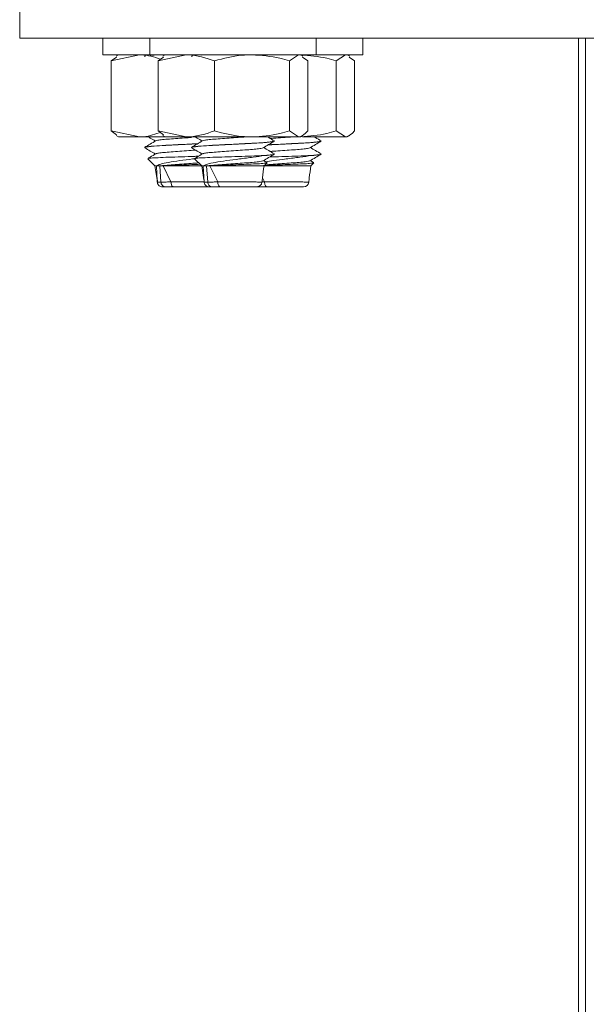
# Model space of a CAD drawing. Header units: millimetres. Extents: x -480 to 1549, y -2911 to -293.
# Tile 53 of 106: x -270 to -215, y -471 to -376. Entities that reach past the tile are written whole.
import ezdxf

# ---------------------------------------------------------------- set-up
doc = ezdxf.new("R2010")
doc.units = ezdxf.units.MM

msp = doc.modelspace()

# ---------------------------------------------------------------- linework, layer by layer
at = {"color": 7, "linetype": 'Continuous', "lineweight": 15}
for p, q in [((-269.951, -378.098), (-269.951, -368.098)), ((-269.951, -378.098), (-119.951, -378.098)), ((-261.951, -378.098), (-261.951, -379.698)), ((-257.451, -378.098), (-257.451, -379.698)), ((-241.451, -379.698), (-241.451, -378.098)), ((-236.951, -379.698), (-236.951, -378.098)), ((-216.223, -578.098), (-216.223, -378.098)), ((-215.528, -578.098), (-215.528, -378.098)), ((-257.451, -379.698), (-261.951, -379.698)), ((-261.149, -380.279), (-258.43, -379.698)), ((-260.636, -379.916), (-261.149, -380.279)), ((-261.149, -380.279), (-261.149, -387.017)), ((-260.451, -379.698), (-260.685, -379.833)), ((-257.843, -379.791), (-257.94, -379.848)), ((-241.451, -379.698), (-257.451, -379.698)), ((-256.649, -380.279), (-253.93, -379.698)), ((-256.136, -379.916), (-256.649, -380.279)), ((-256.649, -380.279), (-256.649, -387.017)), ((-255.951, -379.698), (-256.185, -379.833)), ((-253.343, -379.791), (-253.44, -379.848)), ((-252.139, -379.698), (-252.445, -379.72)), ((-251.211, -380.279), (-251.211, -387.017)), ((-244.012, -380.279), (-243.132, -379.698)), ((-244.012, -380.279), (-244.012, -387.017)), ((-242.717, -379.833), (-242.951, -379.698)), ((-242.765, -379.916), (-242.252, -380.279)), ((-242.252, -380.279), (-242.252, -387.017)), ((-236.951, -379.698), (-241.451, -379.698)), ((-239.512, -380.279), (-238.632, -379.698)), ((-239.512, -380.279), (-239.512, -387.017)), ((-238.217, -379.833), (-238.451, -379.698)), ((-238.265, -379.916), (-237.752, -380.279)), ((-237.752, -380.279), (-237.752, -387.017)), ((-261.149, -387.017), (-258.43, -387.598)), ((-260.636, -387.38), (-261.149, -387.017)), ((-256.649, -387.017), (-253.93, -387.598)), ((-256.136, -387.38), (-256.649, -387.017)), ((-244.012, -387.017), (-243.132, -387.598)), ((-239.512, -387.017), (-238.632, -387.598)), ((-260.685, -387.463), (-260.451, -387.598)), ((-258.43, -387.598), (-260.451, -387.598)), ((-255.951, -387.598), (-258.43, -387.598)), ((-256.185, -387.463), (-255.951, -387.598)), ((-253.93, -387.598), (-255.951, -387.598)), ((-247.611, -387.598), (-253.93, -387.598)), ((-243.132, -387.598), (-247.611, -387.598)), ((-245.451, -387.997), (-245.451, -387.987)), ((-242.951, -387.598), (-243.132, -387.598)), ((-242.951, -387.598), (-242.717, -387.463)), ((-238.632, -387.598), (-242.76, -387.598)), ((-240.951, -387.997), (-240.951, -387.987)), ((-238.451, -387.598), (-238.632, -387.598)), ((-238.451, -387.598), (-238.217, -387.463)), ((-257.951, -388.612), (-257.951, -388.623)), ((-253.451, -388.612), (-253.451, -388.623)), ((-257.626, -389.712), (-256.951, -390.387)), ((-253.126, -389.712), (-252.451, -390.387)), ((-246.535, -389.387), (-246.403, -389.387)), ((-246.184, -390.053), (-246.504, -389.867)), ((-242.035, -389.387), (-241.903, -389.387)), ((-241.684, -390.053), (-242.004, -389.867)), ((-256.95, -390.387), (-256.738, -391.73)), ((-256.95, -390.387), (-256.81, -390.387)), ((-256.723, -391.915), (-256.81, -390.387)), ((-256.484, -390.387), (-256.369, -391.931)), ((-256.159, -390.387), (-255.408, -391.914)), ((-256.159, -390.387), (-252.451, -390.387)), ((-252.45, -390.387), (-252.238, -391.73)), ((-252.45, -390.387), (-252.31, -390.387)), ((-252.223, -391.915), (-252.31, -390.387)), ((-251.984, -390.387), (-251.869, -391.931)), ((-251.659, -390.387), (-250.908, -391.914)), ((-251.659, -390.387), (-246.451, -390.387)), ((-246.451, -390.387), (-246.163, -390.099)), ((-246.451, -390.387), (-241.951, -390.387)), ((-241.951, -390.387), (-241.663, -390.099)), ((-256.746, -391.512), (-256.7, -391.944)), ((-256.369, -391.931), (-256.369, -391.931)), ((-252.246, -391.512), (-252.2, -391.944)), ((-251.869, -391.931), (-251.869, -391.931)), ((-246.602, -391.52), (-246.408, -391.914)), ((-251.65, -392.387), (-251.65, -392.387))]:
    msp.add_line(p, q, dxfattribs=at)
at = {"color": 8, "linetype": 'Continuous', "lineweight": 15, "flags": 128}
msp.add_lwpolyline([(-246.65, -391.923), (-246.408, -391.914), (-246.408, -391.914), (-246.408, -391.914)], dxfattribs=at)
at = {"color": 7, "linetype": 'Continuous', "lineweight": 15}
for centre, start, end in [((-247.15, -391.887), 269.9753, 352.47669), ((-242.65, -391.887), 269.97566, 352.47634)]:
    msp.add_arc(centre, 0.5, start, end, dxfattribs=at)
for points, knots in [([(-258.43, -379.698), (-258.366, -379.698), (-257.687, -379.703), (-257.022, -379.92), (-256.42, -380.116)], [0, 0, 0, 0, 0.095022, 1, 1, 1, 1]), ([(-256.639, -379.698), (-256.812, -379.709), (-257.141, -379.731), (-257.328, -379.751), (-257.417, -379.761)], [0, 0, 0, 0, 0.526488, 1, 1, 1, 1]), ([(-253.93, -379.698), (-253.866, -379.699), (-252.947, -379.707), (-252.047, -380.003), (-251.211, -380.279)], [0, 0, 0, 0, 0.070216, 1, 1, 1, 1]), ([(-247.611, -379.698), (-247.939, -379.707), (-249.157, -379.739), (-250.343, -380.05), (-251.211, -380.279)], [0, 0, 0, 0, 0.2686335, 1, 1, 1, 1]), ([(-244.012, -380.279), (-244.314, -380.191), (-245.487, -379.851), (-246.706, -379.763), (-247.611, -379.698)], [0, 0, 0, 0, 0.2575493, 1, 1, 1, 1]), ([(-239.512, -380.279), (-239.814, -380.191), (-240.921, -379.868), (-242.071, -379.784), (-242.907, -379.723)], [0, 0, 0, 0, 0.272969, 1, 1, 1, 1]), ([(-258.43, -387.598), (-258.366, -387.598), (-257.728, -387.594), (-257.104, -387.39), (-256.543, -387.208)], [0, 0, 0, 0, 0.10121, 1, 1, 1, 1]), ([(-253.93, -387.598), (-253.866, -387.597), (-252.947, -387.589), (-252.047, -387.293), (-251.211, -387.017)], [0, 0, 0, 0, 0.070217, 1, 1, 1, 1]), ([(-247.611, -387.598), (-247.939, -387.589), (-249.157, -387.557), (-250.343, -387.245), (-251.211, -387.017)], [0, 0, 0, 0, 0.2686338, 1, 1, 1, 1]), ([(-244.012, -387.017), (-244.314, -387.105), (-245.487, -387.445), (-246.706, -387.533), (-247.611, -387.598)], [0, 0, 0, 0, 0.257549, 1, 1, 1, 1]), ([(-243.132, -387.598), (-243.111, -387.597), (-242.814, -387.589), (-242.523, -387.293), (-242.252, -387.017)], [0, 0, 0, 0, 0.07022, 1, 1, 1, 1]), ([(-239.512, -387.017), (-239.814, -387.105), (-240.921, -387.428), (-242.071, -387.512), (-242.907, -387.573)], [0, 0, 0, 0, 0.272969, 1, 1, 1, 1]), ([(-238.632, -387.598), (-238.611, -387.597), (-238.314, -387.589), (-238.023, -387.293), (-237.752, -387.017)], [0, 0, 0, 0, 0.070213, 1, 1, 1, 1]), ([(-256.861, -387.971), (-257.041, -388.076), (-257.401, -388.285), (-257.76, -388.494), (-257.94, -388.598)], [0, 0, 0, 0, 0.499694, 1, 1, 1, 1]), ([(-257.576, -387.598), (-257.514, -387.634), (-257.287, -387.765), (-257.061, -387.897), (-256.897, -387.992)], [0, 0, 0, 0, 0.274105, 1, 1, 1, 1]), ([(-256.856, -387.973), (-256.808, -387.953), (-256.711, -387.913), (-256.245, -387.857), (-255.583, -387.794), (-254.767, -387.734), (-254.013, -387.685), (-253.574, -387.653), (-253.42, -387.643)], [0, 0, 0, 0, 0.174249, 0.354654, 0.538899, 0.72183, 0.903084, 1, 1, 1, 1]), ([(-252.361, -387.971), (-252.541, -388.076), (-252.901, -388.285), (-253.26, -388.494), (-253.44, -388.598)], [0, 0, 0, 0, 0.4996937, 1, 1, 1, 1]), ([(-245.502, -387.987), (-245.486, -387.994), (-245.43, -388.017), (-245.613, -388.045), (-245.891, -388.082), (-246.333, -388.124), (-246.962, -388.168), (-247.575, -388.202), (-248.289, -388.241), (-249.273, -388.292), (-250.465, -388.349), (-251.566, -388.407), (-252.461, -388.467), (-253.107, -388.523), (-253.432, -388.571), (-253.416, -388.601), (-253.41, -388.612)], [0, 0, 0, 0, 0.030976, 0.108459, 0.145158, 0.207461, 0.307239, 0.350171, 0.378148, 0.494957, 0.584482, 0.662435, 0.777554, 0.854919, 0.948646, 1, 1, 1, 1]), ([(-253.398, -388.623), (-253.341, -388.592), (-253.219, -388.528), (-251.913, -388.437), (-250.22, -388.347), (-248.452, -388.26), (-246.812, -388.172), (-245.683, -388.088), (-245.619, -388.036), (-245.596, -388.018)], [0, 0, 0, 0, 0.148289, 0.314339, 0.455691, 0.598111, 0.738899, 0.906672, 1, 1, 1, 1]), ([(-253.076, -387.598), (-253.014, -387.634), (-252.787, -387.765), (-252.561, -387.897), (-252.397, -387.992)], [0, 0, 0, 0, 0.2741049, 1, 1, 1, 1]), ([(-252.356, -387.973), (-252.308, -387.953), (-252.211, -387.913), (-251.744, -387.857), (-251.084, -387.794), (-250.264, -387.734), (-249.381, -387.676), (-248.696, -387.628), (-248.37, -387.603), (-248.305, -387.598)], [0, 0, 0, 0, 0.153661, 0.31275, 0.475231, 0.636553, 0.796395, 0.959315, 1, 1, 1, 1]), ([(-246.551, -388.644), (-246.371, -388.54), (-246.012, -388.331), (-245.652, -388.122), (-245.472, -388.018)], [0, 0, 0, 0, 0.499695, 1, 1, 1, 1]), ([(-245.461, -387.973), (-245.641, -387.869), (-245.856, -387.744), (-246.072, -387.619), (-246.107, -387.598)], [0, 0, 0, 0, 0.835617, 1, 1, 1, 1]), ([(-246.075, -388.367), (-245.95, -388.361), (-245.305, -388.325), (-243.94, -388.26), (-242.316, -388.172), (-241.182, -388.088), (-241.119, -388.036), (-241.096, -388.018)], [0, 0, 0, 0, 0.059093, 0.305285, 0.548658, 0.838675, 1, 1, 1, 1]), ([(-241.002, -387.987), (-240.986, -387.994), (-240.93, -388.017), (-241.113, -388.045), (-241.391, -388.082), (-241.833, -388.124), (-242.462, -388.168), (-243.075, -388.202), (-243.789, -388.241), (-244.764, -388.292), (-245.672, -388.334), (-246.035, -388.354), (-246.053, -388.355)], [0, 0, 0, 0, 0.052588, 0.184117, 0.246413, 0.352178, 0.521557, 0.594433, 0.641925, 0.840214, 0.992188, 1, 1, 1, 1]), ([(-245.859, -387.742), (-245.823, -387.739), (-245.523, -387.717), (-244.875, -387.676), (-244.196, -387.628), (-243.87, -387.603), (-243.805, -387.598)], [0, 0, 0, 0, 0.056055, 0.471195, 0.894332, 1, 1, 1, 1]), ([(-242.051, -388.644), (-241.871, -388.54), (-241.512, -388.331), (-241.152, -388.122), (-240.972, -388.018)], [0, 0, 0, 0, 0.499695, 1, 1, 1, 1]), ([(-240.961, -387.973), (-241.141, -387.869), (-241.356, -387.744), (-241.572, -387.619), (-241.607, -387.598)], [0, 0, 0, 0, 0.83561, 1, 1, 1, 1]), ([(-257.93, -388.643), (-257.75, -388.747), (-257.405, -388.947), (-257.061, -389.147), (-256.897, -389.242)], [0, 0, 0, 0, 0.522699, 1, 1, 1, 1]), ([(-252.826, -388.242), (-253.177, -388.26), (-253.892, -388.298), (-254.967, -388.349), (-256.066, -388.407), (-256.961, -388.467), (-257.607, -388.523), (-257.932, -388.571), (-257.916, -388.601), (-257.91, -388.612)], [0, 0, 0, 0, 0.146113, 0.297475, 0.429271, 0.623907, 0.754709, 0.913175, 1, 1, 1, 1]), ([(-257.898, -388.623), (-257.841, -388.592), (-257.72, -388.528), (-256.407, -388.437), (-254.737, -388.347), (-253.446, -388.286), (-252.891, -388.255), (-252.845, -388.253)], [0, 0, 0, 0, 0.242753, 0.51458, 0.745974, 0.97912, 1, 1, 1, 1]), ([(-256.832, -389.222), (-256.813, -389.208), (-256.765, -389.174), (-256.389, -389.122), (-255.783, -389.062), (-254.997, -388.999), (-254.125, -388.943), (-253.443, -388.895), (-253.108, -388.87), (-253.045, -388.866)], [0, 0, 0, 0, 0.113861, 0.281722, 0.451481, 0.622165, 0.789429, 0.960525, 1, 1, 1, 1]), ([(-253.43, -388.643), (-253.25, -388.747), (-252.905, -388.947), (-252.561, -389.147), (-252.397, -389.242)], [0, 0, 0, 0, 0.5226987, 1, 1, 1, 1]), ([(-252.332, -389.222), (-252.313, -389.208), (-252.265, -389.174), (-251.889, -389.122), (-251.282, -389.062), (-250.498, -388.999), (-249.62, -388.942), (-248.728, -388.879), (-247.899, -388.82), (-247.217, -388.761), (-246.726, -388.699), (-246.61, -388.661), (-246.553, -388.643)], [0, 0, 0, 0, 0.069874, 0.172884, 0.277063, 0.381808, 0.484455, 0.589453, 0.693038, 0.796597, 0.9016, 1, 1, 1, 1]), ([(-245.461, -389.223), (-245.641, -389.119), (-245.989, -388.917), (-246.337, -388.715), (-246.504, -388.617)], [0, 0, 0, 0, 0.517429, 1, 1, 1, 1]), ([(-245.859, -388.992), (-245.616, -388.975), (-245.083, -388.939), (-244.227, -388.879), (-243.4, -388.82), (-242.717, -388.761), (-242.226, -388.699), (-242.11, -388.661), (-242.053, -388.643)], [0, 0, 0, 0, 0.1464719, 0.3203069, 0.4918008, 0.6632491, 0.8370952, 1, 1, 1, 1]), ([(-240.961, -389.223), (-241.141, -389.119), (-241.489, -388.917), (-241.837, -388.715), (-242.004, -388.617)], [0, 0, 0, 0, 0.51743, 1, 1, 1, 1]), ([(-257.626, -389.678), (-257.631, -389.676), (-257.675, -389.66), (-257.363, -389.629), (-256.683, -389.59), (-255.644, -389.545), (-254.411, -389.506), (-253.387, -389.472), (-252.871, -389.454), (-252.756, -389.45)], [0, 0, 0, 0, 0.021858, 0.203752, 0.385573, 0.570858, 0.757572, 0.945909, 1, 1, 1, 1]), ([(-256.861, -389.221), (-257.041, -389.326), (-257.298, -389.475), (-257.555, -389.624), (-257.632, -389.669)], [0, 0, 0, 0, 0.69995, 1, 1, 1, 1]), ([(-252.993, -389.671), (-253.104, -389.685), (-253.614, -389.75), (-254.577, -389.877), (-255.654, -390.034), (-256.485, -390.211), (-256.699, -390.327), (-256.81, -390.387)], [0, 0, 0, 0, 0.066835, 0.305806, 0.545302, 0.76491, 1, 1, 1, 1]), ([(-253.126, -389.678), (-253.131, -389.676), (-253.175, -389.66), (-252.863, -389.629), (-252.182, -389.59), (-251.145, -389.545), (-249.903, -389.505), (-248.586, -389.462), (-247.405, -389.423), (-246.802, -389.398), (-246.534, -389.387)], [0, 0, 0, 0, 0.016935, 0.157856, 0.298714, 0.442262, 0.586914, 0.732826, 0.881242, 1, 1, 1, 1]), ([(-252.361, -389.221), (-252.541, -389.326), (-252.798, -389.475), (-253.055, -389.624), (-253.132, -389.669)], [0, 0, 0, 0, 0.6999503, 1, 1, 1, 1]), ([(-246.403, -389.387), (-246.758, -389.439), (-247.474, -389.544), (-248.789, -389.707), (-250.072, -389.876), (-251.155, -390.034), (-251.985, -390.211), (-252.199, -390.327), (-252.31, -390.387)], [0, 0, 0, 0, 0.176974, 0.357359, 0.521931, 0.686863, 0.8381, 1, 1, 1, 1]), ([(-251.984, -390.387), (-251.816, -390.368), (-251.476, -390.329), (-250.721, -390.266), (-249.864, -390.208), (-248.966, -390.147), (-248.115, -390.085), (-247.378, -390.028), (-246.855, -389.964), (-246.581, -389.922), (-246.574, -389.898), (-246.572, -389.893)], [0, 0, 0, 0, 0.120693, 0.243988, 0.364552, 0.487222, 0.609777, 0.730415, 0.853731, 0.974747, 1, 1, 1, 1]), ([(-246.551, -389.894), (-246.371, -389.79), (-246.012, -389.581), (-245.652, -389.372), (-245.472, -389.268)], [0, 0, 0, 0, 0.499695, 1, 1, 1, 1]), ([(-245.468, -389.223), (-245.469, -389.241), (-245.471, -389.276), (-245.838, -389.33), (-246.291, -389.367), (-246.535, -389.387)], [0, 0, 0, 0, 0.335281, 0.642915, 1, 1, 1, 1]), ([(-246.403, -389.387), (-246.24, -389.374), (-245.749, -389.333), (-245.594, -389.294), (-245.49, -389.268)], [0, 0, 0, 0, 0.331712, 1, 1, 1, 1]), ([(-241.903, -389.387), (-242.258, -389.439), (-242.975, -389.544), (-244.284, -389.707), (-245.456, -389.858), (-246.052, -389.952), (-246.294, -389.989)], [0, 0, 0, 0, 0.2789662, 0.5633074, 0.8227202, 1, 1, 1, 1]), ([(-246.199, -390.266), (-245.924, -390.247), (-245.369, -390.208), (-244.465, -390.147), (-243.615, -390.085), (-242.878, -390.028), (-242.355, -389.964), (-242.081, -389.922), (-242.074, -389.898), (-242.072, -389.893)], [0, 0, 0, 0, 0.159474, 0.321735, 0.48384, 0.643414, 0.806529, 0.966597, 1, 1, 1, 1]), ([(-245.91, -389.522), (-245.741, -389.517), (-245.165, -389.497), (-244.082, -389.462), (-242.906, -389.423), (-242.302, -389.398), (-242.034, -389.387)], [0, 0, 0, 0, 0.128536, 0.436357, 0.749464, 1, 1, 1, 1]), ([(-242.051, -389.894), (-241.871, -389.79), (-241.512, -389.581), (-241.152, -389.372), (-240.972, -389.268)], [0, 0, 0, 0, 0.499695, 1, 1, 1, 1]), ([(-240.968, -389.223), (-240.969, -389.241), (-240.971, -389.276), (-241.338, -389.33), (-241.791, -389.367), (-242.035, -389.387)], [0, 0, 0, 0, 0.3352755, 0.6429113, 1, 1, 1, 1]), ([(-241.903, -389.387), (-241.74, -389.374), (-241.25, -389.333), (-241.094, -389.294), (-240.99, -389.268)], [0, 0, 0, 0, 0.331716, 1, 1, 1, 1]), ([(-256.484, -390.387), (-256.545, -390.387), (-256.637, -390.387), (-256.741, -390.387), (-256.787, -390.387), (-256.81, -390.387)], [0, 0, 0, 0, 0.497088, 0.748182, 1, 1, 1, 1]), ([(-256.484, -390.387), (-256.316, -390.368), (-255.976, -390.329), (-255.221, -390.266), (-254.366, -390.208), (-253.501, -390.149), (-252.984, -390.111), (-252.744, -390.094)], [0, 0, 0, 0, 0.203473, 0.411329, 0.61458, 0.821384, 1, 1, 1, 1]), ([(-256.159, -390.387), (-256.221, -390.387), (-256.313, -390.387), (-256.416, -390.387), (-256.462, -390.387), (-256.484, -390.387)], [0, 0, 0, 0, 0.49699, 0.748105, 1, 1, 1, 1]), ([(-256.159, -390.387), (-255.914, -390.373), (-255.424, -390.343), (-254.441, -390.303), (-253.459, -390.263), (-252.875, -390.238), (-252.611, -390.227)], [0, 0, 0, 0, 0.2610319, 0.5220512, 0.784825, 1, 1, 1, 1]), ([(-251.984, -390.387), (-252.045, -390.387), (-252.137, -390.387), (-252.241, -390.387), (-252.287, -390.387), (-252.31, -390.387)], [0, 0, 0, 0, 0.49704, 0.748189, 1, 1, 1, 1]), ([(-251.659, -390.387), (-251.721, -390.387), (-251.813, -390.387), (-251.916, -390.387), (-251.962, -390.387), (-251.984, -390.387)], [0, 0, 0, 0, 0.496953, 0.748058, 1, 1, 1, 1]), ([(-251.659, -390.387), (-251.414, -390.373), (-250.924, -390.343), (-249.939, -390.303), (-248.895, -390.26), (-247.884, -390.218), (-247.01, -390.177), (-246.415, -390.133), (-246.134, -390.104), (-246.171, -390.088), (-246.177, -390.085)], [0, 0, 0, 0, 0.1349505, 0.2698893, 0.4057373, 0.545096, 0.684353, 0.8275277, 0.9712649, 1, 1, 1, 1]), ([(-246.653, -391.949), (-246.636, -391.807), (-246.576, -391.286), (-246.503, -390.766), (-246.451, -390.387)], [0, 0, 0, 0, 0.271403, 1, 1, 1, 1]), ([(-246.513, -390.351), (-246.47, -390.349), (-246.173, -390.332), (-245.43, -390.303), (-244.398, -390.26), (-243.383, -390.218), (-242.51, -390.177), (-241.915, -390.133), (-241.634, -390.104), (-241.671, -390.088), (-241.677, -390.085)], [0, 0, 0, 0, 0.025367, 0.177399, 0.330457, 0.487468, 0.644368, 0.805676, 0.96762, 1, 1, 1, 1]), ([(-242.153, -391.949), (-242.136, -391.807), (-242.076, -391.286), (-242.003, -390.766), (-241.951, -390.387)], [0, 0, 0, 0, 0.271403, 1, 1, 1, 1]), ([(-256.723, -391.921), (-256.723, -391.919), (-256.723, -391.917), (-256.723, -391.915), (-256.723, -391.915)], [0, 0, 0, 0, 0.690538, 1, 1, 1, 1]), ([(-256.723, -391.915), (-256.723, -391.915), (-256.723, -391.915), (-256.72, -391.926), (-256.678, -391.93), (-256.545, -391.937), (-256.437, -391.931), (-256.369, -391.931), (-256.369, -391.931)], [0, 0, 0, 0, 0.000044, 0.080486, 0.398428, 0.741593, 0.999953, 1, 1, 1, 1]), ([(-256.723, -391.921), (-256.723, -391.921), (-256.723, -391.921), (-256.723, -391.921), (-256.723, -391.921)], [0, 0, 0, 0, 0.036534, 1, 1, 1, 1]), ([(-256.723, -391.921), (-256.714, -391.976), (-256.695, -392.088), (-256.599, -392.231), (-256.465, -392.336), (-256.341, -392.378), (-256.259, -392.387), (-256.234, -392.387), (-256.224, -392.387)], [0, 0, 0, 0, 0.224166, 0.448345, 0.672499, 0.896692, 0.960785, 1, 1, 1, 1]), ([(-256.369, -391.931), (-256.369, -391.931), (-256.358, -391.931), (-256.284, -391.935), (-256.125, -391.934), (-255.819, -391.933), (-255.577, -391.914), (-255.408, -391.914), (-255.408, -391.914)], [0, 0, 0, 0, 0.000044, 0.046808, 0.322941, 0.600139, 0.999959, 1, 1, 1, 1]), ([(-255.937, -392.387), (-255.945, -392.387), (-255.964, -392.387), (-256.032, -392.379), (-256.137, -392.341), (-256.256, -392.239), (-256.341, -392.098), (-256.36, -391.987), (-256.369, -391.931)], [0, 0, 0, 0, 0.038786, 0.090415, 0.317834, 0.545226, 0.772602, 1, 1, 1, 1]), ([(-255.408, -391.914), (-255.407, -391.916), (-255.406, -391.918), (-255.406, -391.92), (-255.406, -391.92)], [0, 0, 0, 0, 0.690237, 1, 1, 1, 1]), ([(-255.406, -391.92), (-255.406, -391.92), (-255.405, -391.92), (-255.405, -391.92), (-255.405, -391.92)], [0, 0, 0, 0, 0.964316, 1, 1, 1, 1]), ([(-255.406, -391.92), (-255.402, -391.976), (-255.392, -392.088), (-255.344, -392.231), (-255.277, -392.336), (-255.214, -392.378), (-255.174, -392.387), (-255.161, -392.387), (-255.156, -392.387)], [0, 0, 0, 0, 0.224095, 0.448166, 0.672258, 0.896354, 0.96111, 1, 1, 1, 1]), ([(-252.223, -391.921), (-252.223, -391.919), (-252.223, -391.917), (-252.223, -391.915), (-252.223, -391.915)], [0, 0, 0, 0, 0.689182, 1, 1, 1, 1]), ([(-252.223, -391.915), (-252.223, -391.915), (-252.223, -391.915), (-252.22, -391.926), (-252.175, -391.93), (-252.055, -391.937), (-251.921, -391.931), (-251.869, -391.931), (-251.869, -391.931)], [0, 0, 0, 0, 0.0000438, 0.0804873, 0.3984229, 0.7415878, 0.999951, 1, 1, 1, 1]), ([(-252.223, -391.921), (-252.223, -391.921), (-252.223, -391.921), (-252.223, -391.921), (-252.223, -391.921)], [0, 0, 0, 0, 0.0368696, 1, 1, 1, 1]), ([(-252.223, -391.921), (-252.214, -391.976), (-252.195, -392.088), (-252.099, -392.231), (-251.965, -392.336), (-251.841, -392.378), (-251.759, -392.387), (-251.734, -392.387), (-251.724, -392.387)], [0, 0, 0, 0, 0.224166, 0.448345, 0.672499, 0.896682, 0.960775, 1, 1, 1, 1]), ([(-251.869, -391.931), (-251.869, -391.931), (-251.859, -391.931), (-251.781, -391.935), (-251.623, -391.934), (-251.334, -391.933), (-251.029, -391.914), (-250.908, -391.914), (-250.908, -391.914)], [0, 0, 0, 0, 0.000048, 0.046794, 0.322941, 0.600119, 0.999943, 1, 1, 1, 1]), ([(-251.437, -392.387), (-251.445, -392.387), (-251.464, -392.387), (-251.532, -392.379), (-251.637, -392.341), (-251.756, -392.239), (-251.841, -392.098), (-251.86, -391.987), (-251.869, -391.931)], [0, 0, 0, 0, 0.038797, 0.090405, 0.317843, 0.545232, 0.772596, 1, 1, 1, 1]), ([(-250.908, -391.914), (-250.907, -391.916), (-250.906, -391.918), (-250.906, -391.92), (-250.906, -391.92)], [0, 0, 0, 0, 0.690079, 1, 1, 1, 1]), ([(-250.906, -391.92), (-250.906, -391.92), (-250.905, -391.92), (-250.905, -391.92), (-250.905, -391.92)], [0, 0, 0, 0, 0.968894, 1, 1, 1, 1]), ([(-250.906, -391.92), (-250.902, -391.976), (-250.892, -392.088), (-250.844, -392.231), (-250.777, -392.336), (-250.714, -392.378), (-250.674, -392.387), (-250.661, -392.387), (-250.656, -392.387)], [0, 0, 0, 0, 0.224081, 0.448157, 0.672271, 0.896325, 0.961085, 1, 1, 1, 1]), ([(-246.408, -391.914), (-246.407, -391.916), (-246.406, -391.918), (-246.406, -391.92), (-246.406, -391.92)], [0, 0, 0, 0, 0.690034, 1, 1, 1, 1]), ([(-246.406, -391.92), (-246.406, -391.92), (-246.405, -391.92), (-246.405, -391.92), (-246.405, -391.92)], [0, 0, 0, 0, 0.9640193, 1, 1, 1, 1]), ([(-246.406, -391.92), (-246.402, -391.976), (-246.392, -392.088), (-246.344, -392.231), (-246.277, -392.336), (-246.214, -392.378), (-246.174, -392.387), (-246.161, -392.387), (-246.156, -392.387)], [0, 0, 0, 0, 0.224104, 0.448168, 0.672262, 0.896356, 0.961118, 1, 1, 1, 1]), ([(-255.937, -392.387), (-255.983, -392.387), (-256.088, -392.387), (-256.187, -392.387), (-256.223, -392.387), (-256.224, -392.387), (-256.224, -392.387)], [0, 0, 0, 0, 0.261203, 0.600249, 0.914317, 1, 1, 1, 1]), ([(-255.156, -392.387), (-255.282, -392.387), (-255.495, -392.387), (-255.738, -392.387), (-255.867, -392.387), (-255.927, -392.387), (-255.937, -392.387)], [0, 0, 0, 0, 0.4013, 0.674877, 0.948415, 1, 1, 1, 1]), ([(-251.682, -392.387), (-251.674, -392.387), (-251.651, -392.387), (-251.882, -392.387), (-252.34, -392.387), (-252.997, -392.387), (-253.762, -392.387), (-254.523, -392.387), (-254.957, -392.387), (-255.156, -392.387)], [0, 0, 0, 0, 0.068514, 0.224268, 0.381347, 0.540668, 0.701949, 0.863864, 1, 1, 1, 1]), ([(-251.437, -392.387), (-251.483, -392.387), (-251.588, -392.387), (-251.687, -392.387), (-251.723, -392.387), (-251.724, -392.387), (-251.724, -392.387)], [0, 0, 0, 0, 0.261187, 0.600268, 0.914295, 1, 1, 1, 1]), ([(-250.656, -392.387), (-250.782, -392.387), (-250.995, -392.387), (-251.238, -392.387), (-251.367, -392.387), (-251.427, -392.387), (-251.437, -392.387)], [0, 0, 0, 0, 0.401284, 0.674846, 0.948395, 1, 1, 1, 1]), ([(-247.182, -392.387), (-247.174, -392.387), (-247.151, -392.387), (-247.382, -392.387), (-247.84, -392.387), (-248.497, -392.387), (-249.262, -392.387), (-250.023, -392.387), (-250.457, -392.387), (-250.656, -392.387)], [0, 0, 0, 0, 0.068513, 0.224259, 0.381342, 0.540666, 0.701946, 0.863864, 1, 1, 1, 1]), ([(-246.937, -392.387), (-246.983, -392.387), (-247.088, -392.387), (-247.187, -392.387), (-247.223, -392.387), (-247.224, -392.387), (-247.224, -392.387)], [0, 0, 0, 0, 0.261205, 0.600252, 0.914297, 1, 1, 1, 1]), ([(-246.937, -392.387), (-246.945, -392.387), (-246.964, -392.387), (-246.998, -392.384), (-247.022, -392.374), (-247.036, -392.368)], [0, 0, 0, 0, 0.244596, 0.570254, 1, 1, 1, 1]), ([(-246.156, -392.387), (-246.282, -392.387), (-246.495, -392.387), (-246.738, -392.387), (-246.867, -392.387), (-246.927, -392.387), (-246.937, -392.387)], [0, 0, 0, 0, 0.401303, 0.674867, 0.948418, 1, 1, 1, 1]), ([(-242.682, -392.387), (-242.674, -392.387), (-242.651, -392.387), (-242.882, -392.387), (-243.34, -392.387), (-243.997, -392.387), (-244.762, -392.387), (-245.523, -392.387), (-245.957, -392.387), (-246.156, -392.387)], [0, 0, 0, 0, 0.068513, 0.224265, 0.381348, 0.540668, 0.701949, 0.863867, 1, 1, 1, 1])]:
    msp.add_open_spline(points, degree=3, knots=knots, dxfattribs=at)
at = {"color": 8, "linetype": 'Continuous', "lineweight": 15}
for points, knots in [([(-255.405, -391.92), (-255.405, -391.92), (-255.185, -391.92), (-254.628, -391.911), (-253.726, -391.91), (-252.844, -391.913), (-252.396, -391.918), (-252.202, -391.921)], [0, 0, 0, 0, 0.000016, 0.231888, 0.510393, 0.787525, 1, 1, 1, 1]), ([(-250.905, -391.92), (-250.905, -391.92), (-250.731, -391.92), (-250.103, -391.911), (-249.229, -391.91), (-248.286, -391.913), (-247.492, -391.922), (-246.934, -391.933), (-246.654, -391.941), (-246.683, -391.943), (-246.692, -391.944)], [0, 0, 0, 0, 0.000013, 0.134956, 0.297037, 0.458318, 0.61773, 0.775201, 0.93169, 1, 1, 1, 1]), ([(-246.405, -391.92), (-246.405, -391.92), (-246.175, -391.92), (-245.634, -391.911), (-244.72, -391.91), (-243.789, -391.913), (-242.991, -391.922), (-242.435, -391.933), (-242.154, -391.941), (-242.183, -391.943), (-242.192, -391.944)], [0, 0, 0, 0, 0.00001, 0.134954, 0.297035, 0.458317, 0.617729, 0.775199, 0.931684, 1, 1, 1, 1])]:
    msp.add_open_spline(points, degree=3, knots=knots, dxfattribs=at)

doc.saveas('drawing.dxf')
